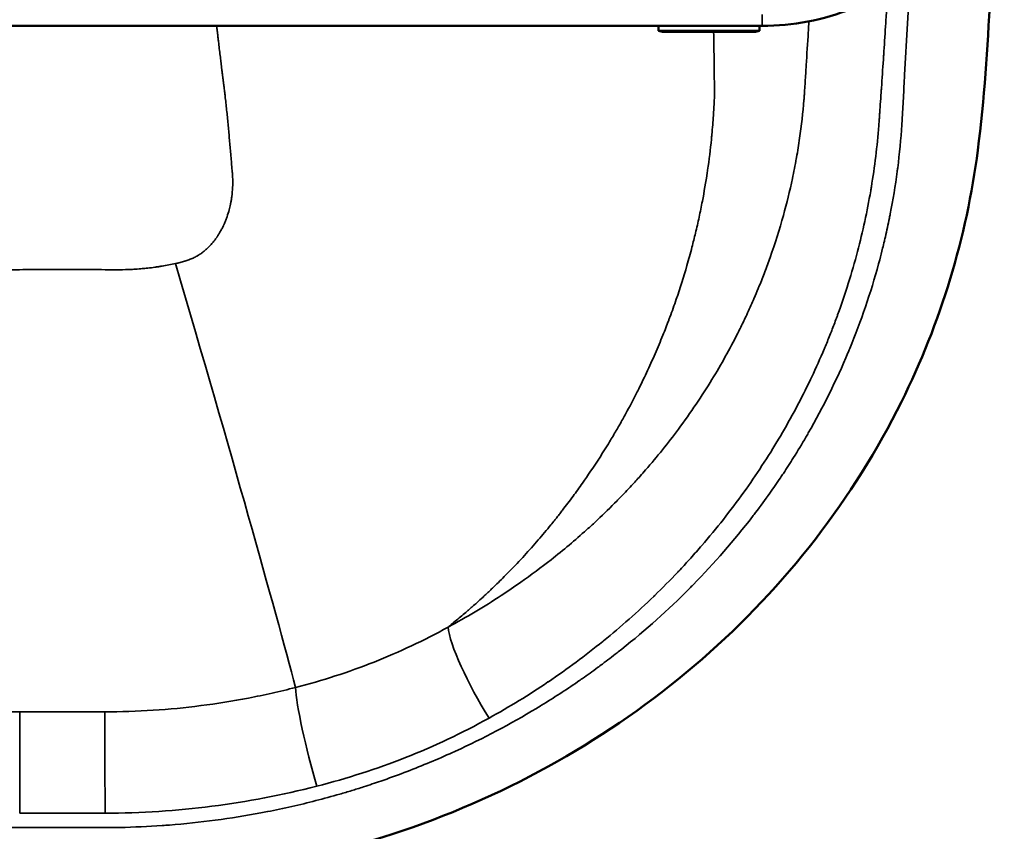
# Model space of a CAD drawing. Header units: millimetres. Extents: x -1904 to -581, y -1544 to 806.
# Tile 30 of 33: x -1664 to -1421, y 414 to 615. Entities that reach past the tile are written whole.
import ezdxf

# ---------------------------------------------------------------- set-up
doc = ezdxf.new("R2010")
doc.units = ezdxf.units.MM
doc.layers.add('Visible (ANSI)', color=7, linetype='Continuous', lineweight=50)
doc.layers.add('Visible Narrow (ANSI)', color=7, linetype='Continuous', lineweight=35)

msp = doc.modelspace()

# ---------------------------------------------------------------- linework, layer by layer
at = {"layer": 'Visible (ANSI)'}
for p, q in [((-1480.434, 613.8), (-1826.818, 613.8)), ((-1506.126, 612.55), (-1506.126, 613.8)), ((-1481.126, 612.55), (-1506.126, 612.55)), ((-1505.126, 612.3), (-1506.126, 612.55)), ((-1482.126, 612.3), (-1505.126, 612.3)), ((-1482.126, 612.3), (-1481.126, 612.55)), ((-1481.126, 612.55), (-1481.126, 613.8)), ((-1492.465, 526.961), (-1492.465, 526.961))]:
    msp.add_line(p, q, dxfattribs=at)
for points, knots in [([(-1420.527, 670.448), (-1420.739, 666.667), (-1421.31, 662.906), (-1423.149, 655.558), (-1424.417, 651.971), (-1427.606, 645.101), (-1429.527, 641.817), (-1433.953, 635.67), (-1436.458, 632.807), (-1441.961, 627.603), (-1444.96, 625.262), (-1451.345, 621.187), (-1454.731, 619.452), (-1461.768, 616.652), (-1465.42, 615.586), (-1472.859, 614.16), (-1476.646, 613.8), (-1480.434, 613.8)], [4.7682817, 4.7682817, 4.7682817, 4.7682817, 4.9576447, 4.9576447, 5.1470076, 5.1470076, 5.3363706, 5.3363706, 5.5257335, 5.5257335, 5.7150965, 5.7150965, 5.9044594, 5.9044594, 6.0938224, 6.0938224, 6.2831853, 6.2831853, 6.2831853, 6.2831853]), ([(-1422.339, 658.8), (-1423.758, 633.554), (-1423.846, 608.38), (-1429.83, 561.564), (-1436.295, 540.291), (-1451.901, 508.836), (-1459.069, 497.409), (-1475.572, 476.083), (-1485.002, 466.096), (-1505.635, 448.099), (-1516.936, 440.008), (-1540.886, 426.076), (-1553.65, 420.178), (-1580.028, 410.849), (-1593.766, 407.376), (-1621.58, 403.003), (-1635.774, 402.385), (-1665.06, 402.385), (-1680.34, 402.489), (-1712.089, 406.88), (-1728.643, 411.062), (-1757.464, 421.861), (-1770.119, 428.001), (-1793.837, 442.409), (-1805.008, 450.746), (-1825.325, 469.208), (-1834.569, 479.418), (-1850.702, 501.221), (-1857.671, 512.915), (-1869.01, 537.226), (-1873.439, 549.954), (-1879.57, 575.841), (-1880.997, 589.22), (-1882.467, 615.322), (-1883.2, 628.347), (-1884.259, 647.182), (-1884.586, 652.991), (-1884.912, 658.8)], [1.9111672, 1.9111672, 1.9111672, 1.9111672, 10.0002477, 10.0002477, 16.8324022, 16.8324022, 21.002062, 21.002062, 25.2057359, 25.2057359, 29.4169944, 29.4169944, 33.6385785, 33.6385785, 37.864928, 37.864928, 42.097169, 42.097169, 46.6508214, 46.6508214, 51.7229976, 51.7229976, 55.9497291, 55.9497291, 60.1769011, 60.1769011, 64.3965765, 64.3965765, 68.6079914, 68.6079914, 72.8094494, 72.8094494, 77.0033104, 77.0033104, 81.1809619, 81.1809619, 83.0440307, 83.0440307, 83.0440307, 83.0440307])]:
    msp.add_open_spline(points, degree=3, knots=knots, dxfattribs=at)
at = {"layer": 'Visible Narrow (ANSI)'}
for p, q in [((-1480.434, 616.607), (-1480.434, 613.8)), ((-1493.132, 525.867), (-1493.132, 525.867)), ((-1564.525, 461.674), (-1564.525, 461.673))]:
    msp.add_line(p, q, dxfattribs=at)
for centre, major_axis, ratio, start_param, end_param in [((-1632.816, 572.02), (39.604, -134.281), 0.0149669, 0.4273312, 1.4391488), ((-1548.037, 449.487), (-9.699, 17.491), 0.1784115, 0.3910785, 1.8820668), ((-1590.673, 432.637), (4.973, -19.372), 0.0925638, 3.570837, 5.0584653), ((-1664.194, 425.945), (-0.067, -20), 0.001248, 1.213006, 2.6986407), ((-1643.058, 425.945), (0.067, -20), 0.001248, 3.5845446, 5.0701793), ((-1653.626, 3196.755), (-2965.639, 0), 0.9366722, 1.5672328, 1.5743598)]:
    msp.add_ellipse(centre, major_axis=major_axis, ratio=ratio, start_param=start_param, end_param=end_param, dxfattribs=at)
for points, knots in [([(-1863.446, 626.278), (-1863.409, 625.63), (-1863.373, 624.982), (-1863.337, 624.334), (-1863.334, 624.294), (-1863.332, 624.253), (-1863.33, 624.212), (-1862.896, 616.508), (-1862.463, 608.804), (-1862.029, 601.099), (-1862.026, 601.038), (-1862.022, 600.977), (-1862.019, 600.916), (-1861.913, 599.041), (-1861.807, 597.166), (-1861.702, 595.291), (-1861.698, 595.224), (-1861.694, 595.158), (-1861.691, 595.092), (-1861.64, 594.19), (-1861.589, 593.288), (-1861.538, 592.386), (-1861.534, 592.318), (-1861.53, 592.249), (-1861.527, 592.18), (-1861.513, 591.937), (-1861.499, 591.695), (-1861.486, 591.452), (-1861.479, 591.331), (-1861.472, 591.209), (-1861.465, 591.088), (-1861.462, 591.027), (-1861.458, 590.967), (-1861.455, 590.906), (-1861.453, 590.876), (-1861.451, 590.845), (-1861.45, 590.815), (-1861.448, 590.785), (-1861.446, 590.754), (-1861.445, 590.724), (-1861.421, 590.31), (-1861.396, 589.896), (-1861.37, 589.483), (-1861.365, 589.411), (-1861.361, 589.34), (-1861.356, 589.268), (-1861.11, 585.474), (-1860.74, 581.703), (-1860.248, 577.956), (-1860.234, 577.853), (-1860.221, 577.751), (-1860.207, 577.648), (-1859.69, 573.763), (-1859.045, 569.914), (-1858.267, 566.073), (-1858.072, 565.11), (-1857.868, 564.147), (-1857.657, 563.188), (-1857.446, 562.23), (-1857.227, 561.273), (-1856.999, 560.319), (-1856.603, 558.655), (-1856.183, 556.997), (-1855.737, 555.343), (-1855.674, 555.105), (-1855.609, 554.868), (-1855.544, 554.631), (-1853.574, 547.434), (-1851.137, 540.327), (-1848.214, 533.314), (-1848.106, 533.054), (-1847.997, 532.794), (-1847.887, 532.534), (-1847.615, 531.89), (-1847.338, 531.246), (-1847.058, 530.605), (-1845.881, 527.906), (-1844.64, 525.245), (-1843.338, 522.62), (-1841.6, 519.119), (-1839.752, 515.683), (-1837.796, 512.31), (-1837.635, 512.032), (-1837.473, 511.754), (-1837.311, 511.477), (-1836.305, 509.763), (-1835.269, 508.063), (-1834.204, 506.377), (-1833.138, 504.69), (-1832.046, 503.024), (-1830.928, 501.376), (-1828.959, 498.474), (-1826.907, 495.628), (-1824.762, 492.824), (-1824.483, 492.459), (-1824.203, 492.096), (-1823.921, 491.734), (-1821.788, 488.989), (-1819.571, 486.293), (-1817.267, 483.648), (-1815.963, 482.151), (-1814.631, 480.669), (-1813.272, 479.204), (-1811.912, 477.74), (-1810.522, 476.289), (-1809.114, 474.865), (-1808.783, 474.53), (-1808.45, 474.197), (-1808.117, 473.864), (-1805.267, 471.025), (-1802.336, 468.283), (-1799.323, 465.636), (-1797.803, 464.3), (-1796.262, 462.988), (-1794.7, 461.7), (-1793.915, 461.053), (-1793.126, 460.412), (-1792.331, 459.777), (-1791.97, 459.489), (-1791.609, 459.203), (-1791.246, 458.917), (-1790.808, 458.572), (-1790.368, 458.229), (-1789.926, 457.888), (-1784.048, 453.341), (-1777.898, 449.117), (-1771.47, 445.218), (-1770.908, 444.878), (-1770.345, 444.54), (-1769.779, 444.204), (-1766.863, 442.475), (-1763.892, 440.812), (-1760.862, 439.217), (-1759.054, 438.264), (-1757.226, 437.337), (-1755.39, 436.44), (-1753.554, 435.544), (-1751.707, 434.676), (-1749.85, 433.837), (-1749.252, 433.567), (-1748.652, 433.299), (-1748.052, 433.035), (-1744.275, 431.372), (-1740.466, 429.83), (-1736.594, 428.397), (-1734.651, 427.677), (-1732.69, 426.985), (-1730.725, 426.324), (-1729.506, 425.914), (-1728.285, 425.515), (-1727.059, 425.128), (-1726.315, 424.893), (-1725.568, 424.662), (-1724.821, 424.435), (-1717.772, 422.296), (-1710.587, 420.522), (-1703.263, 419.124), (-1702.483, 418.975), (-1701.701, 418.831), (-1700.918, 418.69), (-1699.668, 418.466), (-1698.413, 418.253), (-1697.155, 418.051), (-1695.108, 417.723), (-1693.055, 417.424), (-1691.001, 417.156), (-1686.893, 416.621), (-1682.775, 416.207), (-1678.645, 415.913), (-1677.954, 415.864), (-1677.262, 415.819), (-1676.57, 415.776), (-1673.129, 415.566), (-1669.681, 415.439), (-1666.225, 415.397), (-1665.559, 415.388), (-1664.894, 415.383), (-1664.228, 415.381), (-1664.099, 415.381), (-1663.97, 415.381), (-1663.841, 415.381), (-1663.776, 415.381), (-1663.711, 415.381), (-1663.647, 415.381), (-1663.614, 415.381), (-1663.582, 415.381), (-1663.55, 415.381), (-1663.518, 415.381), (-1663.485, 415.381), (-1663.453, 415.381), (-1663.195, 415.381), (-1662.936, 415.381), (-1662.678, 415.381), (-1662.161, 415.381), (-1661.644, 415.381), (-1661.127, 415.381), (-1655.959, 415.381), (-1650.791, 415.381), (-1645.622, 415.381), (-1645.105, 415.381), (-1644.589, 415.381), (-1644.072, 415.381), (-1643.943, 415.381), (-1643.813, 415.381), (-1643.684, 415.381), (-1643.652, 415.381), (-1643.619, 415.381), (-1643.587, 415.381), (-1643.555, 415.381), (-1643.523, 415.381), (-1643.49, 415.381), (-1643.426, 415.381), (-1643.361, 415.381), (-1643.297, 415.381), (-1643.038, 415.381), (-1642.78, 415.382), (-1642.522, 415.383), (-1642.113, 415.386), (-1641.704, 415.389), (-1641.295, 415.393), (-1640.672, 415.4), (-1640.049, 415.41), (-1639.427, 415.422), (-1635.909, 415.492), (-1632.406, 415.649), (-1628.919, 415.891), (-1628.32, 415.933), (-1627.721, 415.977), (-1627.123, 416.024), (-1619.527, 416.617), (-1612.004, 417.616), (-1604.554, 419.017), (-1603.991, 419.123), (-1603.429, 419.231), (-1602.867, 419.341), (-1598.861, 420.128), (-1594.877, 421.032), (-1590.914, 422.055), (-1588.931, 422.566), (-1586.954, 423.107), (-1584.982, 423.678), (-1583.996, 423.964), (-1583.011, 424.257), (-1582.027, 424.558), (-1581.585, 424.693), (-1581.143, 424.83), (-1580.702, 424.968), (-1580.162, 425.137), (-1579.622, 425.308), (-1579.082, 425.482), (-1577.659, 425.941), (-1576.239, 426.415), (-1574.83, 426.903), (-1572.886, 427.575), (-1570.958, 428.275), (-1569.046, 429.001), (-1565.222, 430.453), (-1561.46, 432.012), (-1557.761, 433.675), (-1557.284, 433.889), (-1556.808, 434.105), (-1556.334, 434.323), (-1549.441, 437.485), (-1542.764, 441.011), (-1536.303, 444.903), (-1535.875, 445.161), (-1535.448, 445.42), (-1535.022, 445.682), (-1532.01, 447.526), (-1529.047, 449.452), (-1526.131, 451.459), (-1525.722, 451.741), (-1525.314, 452.024), (-1524.907, 452.309), (-1523.658, 453.182), (-1522.418, 454.072), (-1521.187, 454.976), (-1520.788, 455.269), (-1520.389, 455.564), (-1519.992, 455.861), (-1518.766, 456.776), (-1517.551, 457.706), (-1516.351, 458.646), (-1515.97, 458.944), (-1515.591, 459.243), (-1515.214, 459.543), (-1509.285, 464.26), (-1503.702, 469.264), (-1498.453, 474.547), (-1498.14, 474.861), (-1497.829, 475.177), (-1497.518, 475.494), (-1492.289, 480.832), (-1487.397, 486.451), (-1482.848, 492.357), (-1482.587, 492.696), (-1482.327, 493.036), (-1482.068, 493.377), (-1480.874, 494.949), (-1479.706, 496.54), (-1478.56, 498.153), (-1477.663, 499.417), (-1476.78, 500.695), (-1475.913, 501.984), (-1475.675, 502.337), (-1475.439, 502.69), (-1475.204, 503.045), (-1474.345, 504.342), (-1473.502, 505.649), (-1472.679, 506.962), (-1471.632, 508.634), (-1470.615, 510.317), (-1469.628, 512.012), (-1469.426, 512.358), (-1469.226, 512.705), (-1469.027, 513.052), (-1465.327, 519.502), (-1462.058, 526.117), (-1459.212, 532.895), (-1459.069, 533.236), (-1458.927, 533.577), (-1458.786, 533.919), (-1455.974, 540.737), (-1453.588, 547.719), (-1451.642, 554.869), (-1451.547, 555.219), (-1451.453, 555.569), (-1451.36, 555.919), (-1451.11, 556.859), (-1450.868, 557.802), (-1450.634, 558.748), (-1450.486, 559.343), (-1450.342, 559.938), (-1450.201, 560.536), (-1450.118, 560.884), (-1450.037, 561.233), (-1449.956, 561.582), (-1449.599, 563.134), (-1449.263, 564.689), (-1448.949, 566.247), (-1448.881, 566.586), (-1448.814, 566.925), (-1448.748, 567.264), (-1448.068, 570.743), (-1447.496, 574.234), (-1447.032, 577.739), (-1446.991, 578.052), (-1446.95, 578.365), (-1446.91, 578.679), (-1446.461, 582.213), (-1446.122, 585.761), (-1445.892, 589.322), (-1445.874, 589.602), (-1445.856, 589.882), (-1445.84, 590.161), (-1445.832, 590.281), (-1445.825, 590.401), (-1445.818, 590.521), (-1445.815, 590.581), (-1445.811, 590.641), (-1445.808, 590.701), (-1445.807, 590.716), (-1445.806, 590.731), (-1445.806, 590.746), (-1445.805, 590.761), (-1445.804, 590.776), (-1445.803, 590.791), (-1445.801, 590.821), (-1445.8, 590.851), (-1445.798, 590.881), (-1445.784, 591.121), (-1445.771, 591.361), (-1445.757, 591.601), (-1445.746, 591.811), (-1445.734, 592.021), (-1445.722, 592.231), (-1445.707, 592.501), (-1445.691, 592.771), (-1445.676, 593.041), (-1445.622, 594.002), (-1445.568, 594.962), (-1445.514, 595.922), (-1445.406, 597.842), (-1445.298, 599.762), (-1445.19, 601.682), (-1444.766, 609.202), (-1444.343, 616.722), (-1443.92, 624.242), (-1443.911, 624.402), (-1443.902, 624.562), (-1443.893, 624.723), (-1443.864, 625.241), (-1443.835, 625.76), (-1443.805, 626.278)], [-0.66809121, -0.66809121, -0.66809121, -0.66809121, -0.66600905, -0.66600905, -0.66600905, -0.66587813, -0.66587813, -0.66587813, -0.64111965, -0.64111965, -0.64111965, -0.64092329, -0.64092329, -0.64092329, -0.6348973, -0.6348973, -0.6348973, -0.63468458, -0.63468458, -0.63468458, -0.63178612, -0.63178612, -0.63178612, -0.63156522, -0.63156522, -0.63156522, -0.63078543, -0.63078543, -0.63078543, -0.63039552, -0.63039552, -0.63039552, -0.63020055, -0.63020055, -0.63020055, -0.63010306, -0.63010306, -0.63010306, -0.63000556, -0.63000556, -0.63000556, -0.62867495, -0.62867495, -0.62867495, -0.62844494, -0.62844494, -0.62844494, -0.61623025, -0.61623025, -0.61623025, -0.61589557, -0.61589557, -0.61589557, -0.60322387, -0.60322387, -0.60322387, -0.60004807, -0.60004807, -0.60004807, -0.59687487, -0.59687487, -0.59687487, -0.59134085, -0.59134085, -0.59134085, -0.59054759, -0.59054759, -0.59054759, -0.56645145, -0.56645145, -0.56645145, -0.5655584, -0.5655584, -0.5655584, -0.56334028, -0.56334028, -0.56334028, -0.55400675, -0.55400675, -0.55400675, -0.54156205, -0.54156205, -0.54156205, -0.54053646, -0.54053646, -0.54053646, -0.5341962, -0.5341962, -0.5341962, -0.52784963, -0.52784963, -0.52784963, -0.51667265, -0.51667265, -0.51667265, -0.5152206, -0.5152206, -0.5152206, -0.50422795, -0.50422795, -0.50422795, -0.4980056, -0.4980056, -0.4980056, -0.49178325, -0.49178325, -0.49178325, -0.49032007, -0.49032007, -0.49032007, -0.47781267, -0.47781267, -0.47781267, -0.47150139, -0.47150139, -0.47150139, -0.46833188, -0.46833188, -0.46833188, -0.46689386, -0.46689386, -0.46689386, -0.46515572, -0.46515572, -0.46515572, -0.44200446, -0.44200446, -0.44200446, -0.43998177, -0.43998177, -0.43998177, -0.42955976, -0.42955976, -0.42955976, -0.42333741, -0.42333741, -0.42333741, -0.41711506, -0.41711506, -0.41711506, -0.41510884, -0.41510884, -0.41510884, -0.40248795, -0.40248795, -0.40248795, -0.39615431, -0.39615431, -0.39615431, -0.39222566, -0.39222566, -0.39222566, -0.38983886, -0.38983886, -0.38983886, -0.36733626, -0.36733626, -0.36733626, -0.36494025, -0.36494025, -0.36494025, -0.36111391, -0.36111391, -0.36111391, -0.35489156, -0.35489156, -0.35489156, -0.34244686, -0.34244686, -0.34244686, -0.34036274, -0.34036274, -0.34036274, -0.33000216, -0.33000216, -0.33000216, -0.32800757, -0.32800757, -0.32800757, -0.3276207, -0.3276207, -0.3276207, -0.32742724, -0.32742724, -0.32742724, -0.32733052, -0.32733052, -0.32733052, -0.32723379, -0.32723379, -0.32723379, -0.32645991, -0.32645991, -0.32645991, -0.32491215, -0.32491215, -0.32491215, -0.30943451, -0.30943451, -0.30943451, -0.30788674, -0.30788674, -0.30788674, -0.3074998, -0.3074998, -0.3074998, -0.30740306, -0.30740306, -0.30740306, -0.30730632, -0.30730632, -0.30730632, -0.30711285, -0.30711285, -0.30711285, -0.30633893, -0.30633893, -0.30633893, -0.30511276, -0.30511276, -0.30511276, -0.30324281, -0.30324281, -0.30324281, -0.29266806, -0.29266806, -0.29266806, -0.29085139, -0.29085139, -0.29085139, -0.26777866, -0.26777866, -0.26777866, -0.26603583, -0.26603583, -0.26603583, -0.25361071, -0.25361071, -0.25361071, -0.2473947, -0.2473947, -0.2473947, -0.24428615, -0.24428615, -0.24428615, -0.24288926, -0.24288926, -0.24288926, -0.24117969, -0.24117969, -0.24117969, -0.23666691, -0.23666691, -0.23666691, -0.23044456, -0.23044456, -0.23044456, -0.21799987, -0.21799987, -0.21799987, -0.21639626, -0.21639626, -0.21639626, -0.19311047, -0.19311047, -0.19311047, -0.19156762, -0.19156762, -0.19156762, -0.18066577, -0.18066577, -0.18066577, -0.1791352, -0.1791352, -0.1791352, -0.17444342, -0.17444342, -0.17444342, -0.17292109, -0.17292109, -0.17292109, -0.16822107, -0.16822107, -0.16822107, -0.16673078, -0.16673078, -0.16673078, -0.14333167, -0.14333167, -0.14333167, -0.14193737, -0.14193737, -0.14193737, -0.11844227, -0.11844227, -0.11844227, -0.11709272, -0.11709272, -0.11709272, -0.11087063, -0.11087063, -0.11087063, -0.10599757, -0.10599757, -0.10599757, -0.10466315, -0.10466315, -0.10466315, -0.09977522, -0.09977522, -0.09977522, -0.09355287, -0.09355287, -0.09355287, -0.09228128, -0.09228128, -0.09228128, -0.06866347, -0.06866347, -0.06866347, -0.06747544, -0.06747544, -0.06747544, -0.04377407, -0.04377407, -0.04377407, -0.04261545, -0.04261545, -0.04261545, -0.03950748, -0.03950748, -0.03950748, -0.03755172, -0.03755172, -0.03755172, -0.03640971, -0.03640971, -0.03640971, -0.03132937, -0.03132937, -0.03132937, -0.03022416, -0.03022416, -0.03022416, -0.01888467, -0.01888467, -0.01888467, -0.01787102, -0.01787102, -0.01787102, -0.00643997, -0.00643997, -0.00643997, -0.00554164, -0.00554164, -0.00554164, -0.00515672, -0.00515672, -0.00515672, -0.00496427, -0.00496427, -0.00496427, -0.00491616, -0.00491616, -0.00491616, -0.00486805, -0.00486805, -0.00486805, -0.00477182, -0.00477182, -0.00477182, -0.00400205, -0.00400205, -0.00400205, -0.0033288, -0.0033288, -0.0033288, -0.00246252, -0.00246252, -0.00246252, 0.00061657, 0.00061657, 0.00061657, 0.00677473, 0.00677473, 0.00677473, 0.03089413, 0.03089413, 0.03089413, 0.03140744, 0.03140744, 0.03140744, 0.03307043, 0.03307043, 0.03307043, 0.03307043]), ([(-1449.369, 622.468), (-1449.383, 622.238), (-1449.397, 622.009), (-1449.412, 621.779), (-1449.427, 621.527), (-1449.443, 621.275), (-1449.459, 621.023), (-1449.501, 620.338), (-1449.544, 619.653), (-1449.587, 618.969), (-1449.608, 618.626), (-1449.629, 618.284), (-1449.65, 617.942), (-1449.672, 617.599), (-1449.693, 617.257), (-1449.714, 616.914), (-1449.757, 616.23), (-1449.8, 615.545), (-1449.843, 614.86), (-1449.869, 614.443), (-1449.896, 614.025), (-1449.923, 613.608), (-1450.071, 611.287), (-1450.222, 608.966), (-1450.376, 606.645), (-1450.403, 606.243), (-1450.43, 605.84), (-1450.457, 605.438), (-1450.613, 603.102), (-1450.771, 600.767), (-1450.931, 598.431), (-1450.958, 598.044), (-1450.984, 597.657), (-1451.011, 597.269), (-1451.078, 596.288), (-1451.146, 595.306), (-1451.214, 594.325), (-1451.24, 593.945), (-1451.266, 593.565), (-1451.293, 593.185), (-1451.314, 592.881), (-1451.335, 592.576), (-1451.356, 592.272), (-1451.38, 591.929), (-1451.403, 591.587), (-1451.427, 591.245), (-1451.429, 591.211), (-1451.432, 591.177), (-1451.434, 591.143), (-1451.444, 591.006), (-1451.453, 590.869), (-1451.463, 590.732), (-1451.469, 590.646), (-1451.475, 590.561), (-1451.48, 590.475), (-1451.486, 590.39), (-1451.492, 590.304), (-1451.499, 590.219), (-1451.525, 589.846), (-1451.553, 589.474), (-1451.582, 589.102), (-1451.978, 584.007), (-1452.595, 578.956), (-1453.428, 573.946), (-1453.484, 573.61), (-1453.541, 573.275), (-1453.599, 572.94), (-1454.466, 567.904), (-1455.551, 562.911), (-1456.855, 557.961), (-1458.245, 552.68), (-1459.884, 547.447), (-1461.775, 542.263), (-1461.87, 542.002), (-1461.966, 541.74), (-1462.063, 541.479), (-1462.446, 540.445), (-1462.838, 539.414), (-1463.241, 538.384), (-1463.339, 538.132), (-1463.439, 537.88), (-1463.539, 537.628), (-1463.949, 536.591), (-1464.371, 535.556), (-1464.802, 534.524), (-1464.903, 534.281), (-1465.005, 534.039), (-1465.108, 533.797), (-1466.088, 531.481), (-1467.114, 529.19), (-1468.186, 526.925), (-1468.291, 526.704), (-1468.396, 526.483), (-1468.501, 526.262), (-1470.783, 521.49), (-1473.268, 516.829), (-1475.95, 512.279), (-1476.056, 512.099), (-1476.163, 511.919), (-1476.27, 511.739), (-1478.986, 507.167), (-1481.903, 502.707), (-1485.022, 498.359), (-1488.264, 493.84), (-1491.726, 489.442), (-1495.412, 485.17), (-1495.505, 485.062), (-1495.599, 484.955), (-1495.692, 484.847), (-1496.611, 483.787), (-1497.544, 482.734), (-1498.489, 481.691), (-1499.351, 480.741), (-1500.221, 479.8), (-1501.1, 478.869), (-1501.186, 478.778), (-1501.272, 478.687), (-1501.358, 478.597), (-1503.217, 476.634), (-1505.115, 474.715), (-1507.052, 472.838), (-1507.128, 472.764), (-1507.205, 472.689), (-1507.282, 472.615), (-1511.263, 468.769), (-1515.406, 465.101), (-1519.709, 461.61), (-1519.764, 461.565), (-1519.82, 461.52), (-1519.875, 461.475), (-1524.21, 457.966), (-1528.705, 454.635), (-1533.365, 451.485), (-1533.395, 451.465), (-1533.425, 451.445), (-1533.454, 451.424), (-1538.146, 448.257), (-1543.005, 445.274), (-1548.037, 442.483)], [-0.02866541, -0.02866541, -0.02866541, -0.02866541, -0.02793538, -0.02793538, -0.02793538, -0.02713477, -0.02713477, -0.02713477, -0.02495984, -0.02495984, -0.02495984, -0.02387238, -0.02387238, -0.02387238, -0.02278491, -0.02278491, -0.02278491, -0.02060997, -0.02060997, -0.02060997, -0.01928331, -0.01928331, -0.01928331, -0.0119102, -0.0119102, -0.0119102, -0.01063125, -0.01063125, -0.01063125, -0.00321037, -0.00321037, -0.00321037, -0.00197918, -0.00197918, -0.00197918, 0.00113951, 0.00113951, 0.00113951, 0.00234686, 0.00234686, 0.00234686, 0.00331442, 0.00331442, 0.00331442, 0.00440187, 0.00440187, 0.00440187, 0.00450987, 0.00450987, 0.00450987, 0.0049456, 0.0049456, 0.0049456, 0.00521747, 0.00521747, 0.00521747, 0.00548933, 0.00548933, 0.00548933, 0.00667289, 0.00667289, 0.00667289, 0.02289085, 0.02289085, 0.02289085, 0.02397702, 0.02397702, 0.02397702, 0.04029658, 0.04029658, 0.04029658, 0.05770653, 0.05770653, 0.05770653, 0.05858529, 0.05858529, 0.05858529, 0.06205965, 0.06205965, 0.06205965, 0.06291133, 0.06291133, 0.06291133, 0.06641314, 0.06641314, 0.06641314, 0.06723736, 0.06723736, 0.06723736, 0.07512011, 0.07512011, 0.07512011, 0.07588943, 0.07588943, 0.07588943, 0.09253415, 0.09253415, 0.09253415, 0.09319356, 0.09319356, 0.09319356, 0.10994762, 0.10994762, 0.10994762, 0.12736219, 0.12736219, 0.12736219, 0.12780183, 0.12780183, 0.12780183, 0.13212786, 0.13212786, 0.13212786, 0.13606921, 0.13606921, 0.13606921, 0.1364539, 0.1364539, 0.1364539, 0.14477626, 0.14477626, 0.14477626, 0.14510597, 0.14510597, 0.14510597, 0.1621903, 0.1621903, 0.1621903, 0.1624101, 0.1624101, 0.1624101, 0.17960433, 0.17960433, 0.17960433, 0.17971423, 0.17971423, 0.17971423, 0.19701837, 0.19701837, 0.19701837, 0.19701837]), ([(-1470.048, 596.099), (-1470.044, 596.166), (-1470.04, 596.237), (-1470.035, 596.304), (-1470.025, 596.479), (-1470.014, 596.647), (-1470.003, 596.82), (-1470.003, 596.827), (-1470.002, 596.834), (-1470.002, 596.841), (-1469.981, 597.178), (-1469.96, 597.515), (-1469.939, 597.852), (-1469.896, 598.539), (-1469.853, 599.226), (-1469.81, 599.914), (-1469.725, 601.287), (-1469.639, 602.661), (-1469.553, 604.034), (-1469.382, 606.776), (-1469.212, 609.516), (-1469.042, 612.255), (-1469.019, 612.626), (-1468.997, 612.996), (-1468.974, 613.367), (-1468.942, 613.886), (-1468.91, 614.405), (-1468.878, 614.923)], [-0.00000006, -0.00000006, -0.00000006, -0.00000006, 0.000213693, 0.000213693, 0.000213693, 0.000766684, 0.000766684, 0.000766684, 0.000789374, 0.000789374, 0.000789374, 0.001863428, 0.001863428, 0.001863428, 0.004056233, 0.004056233, 0.004056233, 0.008439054, 0.008439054, 0.008439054, 0.017191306, 0.017191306, 0.017191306, 0.018375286, 0.018375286, 0.018375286, 0.020034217, 0.020034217, 0.020034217, 0.020034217]), ([(-1625.625, 554.981), (-1625.247, 555.064), (-1624.871, 555.154), (-1624.497, 555.25), (-1624.312, 555.298), (-1624.127, 555.347), (-1623.943, 555.399), (-1623.927, 555.403), (-1623.912, 555.408), (-1623.896, 555.412), (-1623.728, 555.459), (-1623.561, 555.508), (-1623.395, 555.559), (-1623.305, 555.587), (-1623.214, 555.615), (-1623.124, 555.644), (-1623.08, 555.658), (-1623.035, 555.673), (-1622.99, 555.687), (-1622.945, 555.702), (-1622.901, 555.717), (-1622.856, 555.732), (-1622.678, 555.792), (-1622.502, 555.854), (-1622.326, 555.919), (-1622.287, 555.934), (-1622.248, 555.948), (-1622.21, 555.963), (-1621.902, 556.08), (-1621.598, 556.205), (-1621.298, 556.342), (-1621.131, 556.417), (-1620.965, 556.496), (-1620.801, 556.579), (-1620.729, 556.616), (-1620.658, 556.652), (-1620.587, 556.69), (-1620.577, 556.695), (-1620.567, 556.7), (-1620.557, 556.706), (-1620.517, 556.727), (-1620.477, 556.749), (-1620.437, 556.771), (-1620.417, 556.782), (-1620.397, 556.793), (-1620.377, 556.804), (-1620.357, 556.815), (-1620.337, 556.826), (-1620.317, 556.837), (-1620.238, 556.882), (-1620.159, 556.928), (-1620.081, 556.974), (-1620.003, 557.021), (-1619.926, 557.068), (-1619.85, 557.116), (-1619.836, 557.124), (-1619.823, 557.133), (-1619.809, 557.141), (-1619.672, 557.228), (-1619.537, 557.317), (-1619.404, 557.408), (-1619.292, 557.485), (-1619.181, 557.564), (-1619.071, 557.644), (-1619.04, 557.667), (-1619.009, 557.689), (-1618.979, 557.712), (-1618.841, 557.815), (-1618.705, 557.92), (-1618.572, 558.028), (-1618.44, 558.134), (-1618.31, 558.242), (-1618.182, 558.353), (-1618.119, 558.408), (-1618.056, 558.463), (-1617.994, 558.52), (-1617.963, 558.547), (-1617.932, 558.576), (-1617.901, 558.604), (-1617.871, 558.632), (-1617.84, 558.66), (-1617.81, 558.688), (-1617.689, 558.801), (-1617.57, 558.916), (-1617.452, 559.033), (-1617.336, 559.149), (-1617.222, 559.266), (-1617.109, 559.386), (-1616.897, 559.61), (-1616.692, 559.841), (-1616.491, 560.078), (-1616.481, 560.09), (-1616.471, 560.102), (-1616.461, 560.114), (-1616.254, 560.36), (-1616.053, 560.612), (-1615.859, 560.87), (-1615.763, 560.998), (-1615.669, 561.127), (-1615.576, 561.257), (-1615.53, 561.322), (-1615.485, 561.387), (-1615.439, 561.452), (-1615.428, 561.469), (-1615.416, 561.486), (-1615.404, 561.503), (-1615.371, 561.551), (-1615.338, 561.599), (-1615.306, 561.648), (-1615.131, 561.908), (-1614.962, 562.172), (-1614.8, 562.44), (-1614.686, 562.63), (-1614.574, 562.821), (-1614.466, 563.014), (-1614.423, 563.091), (-1614.381, 563.168), (-1614.339, 563.245), (-1614.192, 563.514), (-1614.051, 563.786), (-1613.916, 564.061), (-1613.829, 564.239), (-1613.744, 564.418), (-1613.662, 564.599), (-1613.618, 564.695), (-1613.575, 564.792), (-1613.532, 564.889), (-1613.41, 565.166), (-1613.294, 565.446), (-1613.183, 565.727), (-1613.128, 565.868), (-1613.075, 566.008), (-1613.023, 566.149), (-1613.011, 566.182), (-1612.998, 566.216), (-1612.986, 566.249), (-1612.947, 566.356), (-1612.909, 566.464), (-1612.871, 566.571), (-1612.676, 567.133), (-1612.504, 567.698), (-1612.352, 568.268), (-1612.23, 568.723), (-1612.122, 569.181), (-1612.026, 569.641), (-1612.003, 569.752), (-1611.981, 569.864), (-1611.959, 569.975), (-1611.904, 570.26), (-1611.853, 570.546), (-1611.807, 570.833), (-1611.785, 570.976), (-1611.763, 571.119), (-1611.742, 571.262), (-1611.722, 571.405), (-1611.703, 571.549), (-1611.685, 571.692), (-1611.625, 572.168), (-1611.578, 572.645), (-1611.543, 573.126), (-1611.536, 573.223), (-1611.53, 573.321), (-1611.524, 573.419), (-1611.489, 573.996), (-1611.472, 574.575), (-1611.473, 575.155), (-1611.473, 575.661), (-1611.488, 576.169), (-1611.515, 576.675), (-1611.519, 576.749), (-1611.524, 576.823), (-1611.528, 576.897), (-1611.537, 577.042), (-1611.548, 577.187), (-1611.559, 577.332), (-1611.564, 577.405), (-1611.57, 577.477), (-1611.577, 577.55), (-1611.577, 577.559), (-1611.578, 577.568), (-1611.579, 577.577), (-1611.579, 577.581), (-1611.58, 577.586), (-1611.58, 577.59), (-1611.58, 577.595), (-1611.581, 577.6), (-1611.581, 577.604), (-1611.583, 577.622), (-1611.584, 577.64), (-1611.586, 577.658), (-1611.589, 577.695), (-1611.592, 577.731), (-1611.595, 577.767), (-1611.615, 577.992), (-1611.634, 578.218), (-1611.654, 578.443), (-1611.66, 578.508), (-1611.665, 578.572), (-1611.671, 578.637), (-1611.716, 579.161), (-1611.762, 579.686), (-1611.807, 580.211), (-1611.862, 580.845), (-1611.917, 581.48), (-1611.972, 582.115), (-1612.073, 583.274), (-1612.174, 584.433), (-1612.277, 585.593), (-1612.381, 586.752), (-1612.486, 587.911), (-1612.594, 589.07), (-1612.649, 589.65), (-1612.704, 590.231), (-1612.761, 590.811), (-1612.817, 591.389), (-1612.874, 591.967), (-1612.933, 592.546), (-1612.992, 593.125), (-1613.052, 593.704), (-1613.113, 594.283), (-1613.175, 594.862), (-1613.239, 595.44), (-1613.304, 596.019), (-1613.337, 596.308), (-1613.371, 596.598), (-1613.404, 596.887), (-1613.421, 597.032), (-1613.439, 597.176), (-1613.456, 597.321), (-1613.473, 597.465), (-1613.49, 597.61), (-1613.508, 597.755), (-1613.512, 597.791), (-1613.517, 597.827), (-1613.521, 597.863), (-1613.552, 598.116), (-1613.583, 598.369), (-1613.615, 598.622), (-1613.624, 598.694), (-1613.633, 598.767), (-1613.642, 598.839), (-1613.651, 598.911), (-1613.66, 598.983), (-1613.669, 599.056), (-1613.688, 599.2), (-1613.706, 599.345), (-1613.724, 599.489), (-1613.761, 599.778), (-1613.798, 600.067), (-1613.834, 600.357), (-1613.871, 600.646), (-1613.907, 600.935), (-1613.943, 601.224), (-1613.95, 601.277), (-1613.957, 601.33), (-1613.963, 601.383), (-1613.975, 601.474), (-1613.986, 601.566), (-1613.997, 601.658), (-1614.015, 601.802), (-1614.033, 601.947), (-1614.051, 602.091), (-1614.087, 602.38), (-1614.123, 602.67), (-1614.159, 602.959), (-1614.23, 603.537), (-1614.301, 604.115), (-1614.372, 604.694), (-1614.381, 604.763), (-1614.389, 604.833), (-1614.398, 604.903), (-1614.46, 605.412), (-1614.521, 605.92), (-1614.583, 606.429), (-1614.653, 607.007), (-1614.722, 607.586), (-1614.791, 608.164), (-1614.86, 608.743), (-1614.928, 609.321), (-1614.996, 609.9), (-1615.03, 610.189), (-1615.064, 610.478), (-1615.098, 610.768), (-1615.115, 610.912), (-1615.132, 611.057), (-1615.149, 611.201), (-1615.166, 611.346), (-1615.183, 611.491), (-1615.199, 611.635), (-1615.233, 611.925), (-1615.267, 612.214), (-1615.3, 612.503), (-1615.334, 612.793), (-1615.367, 613.082), (-1615.4, 613.371), (-1615.417, 613.514), (-1615.433, 613.657), (-1615.449, 613.8)], [0.193184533, 0.193184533, 0.193184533, 0.193184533, 0.194340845, 0.194340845, 0.194340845, 0.194914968, 0.194914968, 0.194914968, 0.194963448, 0.194963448, 0.194963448, 0.195486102, 0.195486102, 0.195486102, 0.195770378, 0.195770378, 0.195770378, 0.19591217, 0.19591217, 0.19591217, 0.196053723, 0.196053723, 0.196053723, 0.196617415, 0.196617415, 0.196617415, 0.196742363, 0.196742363, 0.196742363, 0.197731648, 0.197731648, 0.197731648, 0.198281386, 0.198281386, 0.198281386, 0.198521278, 0.198521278, 0.198521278, 0.19855422, 0.19855422, 0.19855422, 0.198690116, 0.198690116, 0.198690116, 0.198757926, 0.198757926, 0.198757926, 0.198825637, 0.198825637, 0.198825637, 0.199095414, 0.199095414, 0.199095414, 0.199363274, 0.199363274, 0.199363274, 0.199410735, 0.199410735, 0.199410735, 0.199892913, 0.199892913, 0.199892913, 0.200300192, 0.200300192, 0.200300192, 0.200415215, 0.200415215, 0.200415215, 0.200930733, 0.200930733, 0.200930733, 0.201439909, 0.201439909, 0.201439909, 0.201692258, 0.201692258, 0.201692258, 0.201817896, 0.201817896, 0.201817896, 0.201943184, 0.201943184, 0.201943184, 0.202440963, 0.202440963, 0.202440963, 0.202933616, 0.202933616, 0.202933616, 0.203858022, 0.203858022, 0.203858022, 0.2039049, 0.2039049, 0.2039049, 0.204863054, 0.204863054, 0.204863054, 0.205338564, 0.205338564, 0.205338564, 0.205575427, 0.205575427, 0.205575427, 0.205636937, 0.205636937, 0.205636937, 0.205811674, 0.205811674, 0.205811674, 0.206750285, 0.206750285, 0.206750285, 0.207415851, 0.207415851, 0.207415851, 0.207679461, 0.207679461, 0.207679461, 0.208600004, 0.208600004, 0.208600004, 0.209194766, 0.209194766, 0.209194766, 0.209512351, 0.209512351, 0.209512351, 0.210417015, 0.210417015, 0.210417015, 0.210867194, 0.210867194, 0.210867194, 0.210973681, 0.210973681, 0.210973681, 0.211316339, 0.211316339, 0.211316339, 0.213103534, 0.213103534, 0.213103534, 0.21453151, 0.21453151, 0.21453151, 0.214876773, 0.214876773, 0.214876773, 0.215758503, 0.215758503, 0.215758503, 0.216198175, 0.216198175, 0.216198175, 0.216637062, 0.216637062, 0.216637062, 0.21808934, 0.21808934, 0.21808934, 0.218384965, 0.218384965, 0.218384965, 0.220125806, 0.220125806, 0.220125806, 0.221647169, 0.221647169, 0.221647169, 0.221870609, 0.221870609, 0.221870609, 0.222308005, 0.222308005, 0.222308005, 0.22252676, 0.22252676, 0.22252676, 0.222554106, 0.222554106, 0.222554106, 0.222567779, 0.222567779, 0.222567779, 0.222581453, 0.222581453, 0.222581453, 0.222636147, 0.222636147, 0.222636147, 0.22274554, 0.22274554, 0.22274554, 0.223426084, 0.223426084, 0.223426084, 0.223620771, 0.223620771, 0.223620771, 0.225204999, 0.225204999, 0.225204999, 0.227121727, 0.227121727, 0.227121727, 0.230622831, 0.230622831, 0.230622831, 0.234124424, 0.234124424, 0.234124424, 0.235878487, 0.235878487, 0.235878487, 0.237627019, 0.237627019, 0.237627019, 0.239378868, 0.239378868, 0.239378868, 0.24113121, 0.24113121, 0.24113121, 0.242007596, 0.242007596, 0.242007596, 0.242445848, 0.242445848, 0.242445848, 0.242884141, 0.242884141, 0.242884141, 0.242994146, 0.242994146, 0.242994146, 0.243760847, 0.243760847, 0.243760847, 0.243980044, 0.243980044, 0.243980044, 0.244199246, 0.244199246, 0.244199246, 0.244637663, 0.244637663, 0.244637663, 0.245514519, 0.245514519, 0.245514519, 0.246391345, 0.246391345, 0.246391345, 0.246551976, 0.246551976, 0.246551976, 0.24682973, 0.24682973, 0.24682973, 0.247268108, 0.247268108, 0.247268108, 0.248144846, 0.248144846, 0.248144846, 0.249898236, 0.249898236, 0.249898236, 0.250109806, 0.250109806, 0.250109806, 0.251651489, 0.251651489, 0.251651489, 0.253404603, 0.253404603, 0.253404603, 0.255157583, 0.255157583, 0.255157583, 0.256034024, 0.256034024, 0.256034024, 0.256472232, 0.256472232, 0.256472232, 0.256910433, 0.256910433, 0.256910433, 0.25778681, 0.25778681, 0.25778681, 0.258663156, 0.258663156, 0.258663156, 0.25909602, 0.25909602, 0.25909602, 0.25909602]), ([(-1492.475, 612.3), (-1492.445, 611.129), (-1492.419, 609.958), (-1492.397, 608.785), (-1492.373, 607.489), (-1492.353, 606.192), (-1492.337, 604.896), (-1492.336, 604.861), (-1492.336, 604.826), (-1492.336, 604.791), (-1492.32, 603.537), (-1492.307, 602.284), (-1492.295, 601.031), (-1492.294, 600.902), (-1492.293, 600.774), (-1492.292, 600.646), (-1492.286, 599.937), (-1492.28, 599.229), (-1492.274, 598.521), (-1492.271, 598.162), (-1492.269, 597.804), (-1492.266, 597.445), (-1492.264, 597.154), (-1492.262, 596.863), (-1492.26, 596.571), (-1492.259, 596.539), (-1492.26, 596.498), (-1492.26, 596.462), (-1492.26, 596.44), (-1492.259, 596.421), (-1492.259, 596.408), (-1492.259, 596.403), (-1492.258, 596.403), (-1492.258, 596.396)], [0.071820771, 0.071820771, 0.071820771, 0.071820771, 0.075346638, 0.075346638, 0.075346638, 0.079245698, 0.079245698, 0.079245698, 0.079351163, 0.079351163, 0.079351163, 0.083121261, 0.083121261, 0.083121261, 0.083506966, 0.083506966, 0.083506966, 0.085637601, 0.085637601, 0.085637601, 0.086717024, 0.086717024, 0.086717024, 0.087592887, 0.087592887, 0.087592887, 0.087689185, 0.087689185, 0.087689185, 0.087747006, 0.087747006, 0.087747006, 0.087768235, 0.087768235, 0.087768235, 0.087768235]), ([(-1492.258, 596.396), (-1492.259, 596.383), (-1492.259, 596.371), (-1492.26, 596.359), (-1492.26, 596.349), (-1492.261, 596.34), (-1492.261, 596.33), (-1492.262, 596.303), (-1492.263, 596.275), (-1492.264, 596.247), (-1492.265, 596.235), (-1492.265, 596.223), (-1492.266, 596.211), (-1492.267, 596.174), (-1492.269, 596.136), (-1492.27, 596.099), (-1492.274, 596), (-1492.279, 595.901), (-1492.283, 595.802), (-1492.291, 595.62), (-1492.299, 595.438), (-1492.307, 595.256), (-1492.308, 595.241), (-1492.308, 595.225), (-1492.309, 595.209), (-1492.338, 594.589), (-1492.37, 593.97), (-1492.405, 593.35), (-1492.438, 592.784), (-1492.473, 592.218), (-1492.511, 591.652), (-1492.616, 590.071), (-1492.744, 588.491), (-1492.893, 586.916), (-1492.93, 586.524), (-1492.968, 586.133), (-1493.008, 585.742), (-1493.266, 583.191), (-1493.58, 580.651), (-1493.949, 578.122), (-1493.978, 577.92), (-1494.008, 577.719), (-1494.038, 577.517), (-1494.395, 575.133), (-1494.799, 572.762), (-1495.255, 570.387), (-1495.38, 569.732), (-1495.51, 569.077), (-1495.643, 568.425), (-1495.776, 567.768), (-1495.913, 567.114), (-1496.054, 566.461), (-1496.338, 565.143), (-1496.636, 563.831), (-1496.949, 562.521), (-1497.228, 561.354), (-1497.519, 560.19), (-1497.823, 559.024), (-1498.217, 557.511), (-1498.63, 556.007), (-1499.063, 554.508), (-1499.872, 551.707), (-1500.749, 548.924), (-1501.707, 546.13), (-1501.956, 545.402), (-1502.211, 544.674), (-1502.472, 543.944), (-1502.738, 543.201), (-1503.009, 542.456), (-1503.284, 541.718), (-1503.383, 541.451), (-1503.483, 541.186), (-1503.583, 540.921), (-1504.051, 539.682), (-1504.532, 538.448), (-1505.026, 537.222), (-1505.643, 535.69), (-1506.28, 534.168), (-1506.938, 532.655), (-1507.623, 531.08), (-1508.33, 529.515), (-1509.059, 527.96), (-1509.771, 526.444), (-1510.503, 524.937), (-1511.256, 523.441), (-1511.32, 523.313), (-1511.384, 523.186), (-1511.449, 523.06), (-1512.338, 521.304), (-1513.246, 519.578), (-1514.2, 517.839), (-1514.45, 517.382), (-1514.705, 516.922), (-1514.96, 516.466), (-1515.219, 516.003), (-1515.479, 515.543), (-1515.74, 515.084), (-1515.753, 515.063), (-1515.765, 515.042), (-1515.777, 515.02), (-1516.298, 514.108), (-1516.828, 513.199), (-1517.365, 512.295), (-1517.644, 511.826), (-1517.925, 511.359), (-1518.207, 510.893), (-1519.034, 509.53), (-1519.877, 508.181), (-1520.735, 506.846), (-1520.789, 506.762), (-1520.844, 506.677), (-1520.898, 506.593), (-1522.216, 504.55), (-1523.561, 502.555), (-1524.943, 500.59), (-1525.699, 499.515), (-1526.466, 498.449), (-1527.247, 497.389), (-1528.089, 496.245), (-1528.947, 495.109), (-1529.826, 493.974), (-1530.057, 493.674), (-1530.291, 493.374), (-1530.526, 493.075), (-1530.766, 492.768), (-1531.01, 492.46), (-1531.252, 492.155), (-1531.427, 491.935), (-1531.601, 491.717), (-1531.774, 491.501), (-1532.096, 491.099), (-1532.42, 490.699), (-1532.745, 490.301), (-1533.774, 489.041), (-1534.818, 487.798), (-1535.879, 486.569), (-1536.988, 485.284), (-1538.115, 484.015), (-1539.261, 482.763), (-1540.48, 481.43), (-1541.721, 480.116), (-1542.982, 478.821), (-1543.412, 478.379), (-1543.844, 477.94), (-1544.279, 477.503), (-1545.235, 476.542), (-1546.203, 475.592), (-1547.183, 474.652), (-1547.334, 474.508), (-1547.486, 474.363), (-1547.637, 474.219), (-1548.265, 473.622), (-1548.897, 473.03), (-1549.535, 472.442), (-1550.051, 471.966), (-1550.57, 471.493), (-1551.091, 471.025), (-1551.424, 470.725), (-1551.762, 470.424), (-1552.104, 470.121), (-1552.329, 469.923), (-1552.554, 469.725), (-1552.778, 469.529), (-1553.002, 469.333), (-1553.225, 469.139), (-1553.447, 468.947), (-1553.891, 468.563), (-1554.333, 468.185), (-1554.773, 467.812), (-1555.638, 467.08), (-1556.502, 466.365), (-1557.378, 465.655), (-1557.649, 465.435), (-1557.92, 465.216), (-1558.194, 464.998)], [-0.00000006, -0.00000006, -0.00000006, -0.00000006, 0.00003738, 0.00003738, 0.00003738, 0.0000658, 0.0000658, 0.0000658, 0.00014969, 0.00014969, 0.00014969, 0.00018635, 0.00018635, 0.00018635, 0.00029944, 0.00029944, 0.00029944, 0.00059894, 0.00059894, 0.00059894, 0.00115015, 0.00115015, 0.00115015, 0.00119793, 0.00119793, 0.00119793, 0.00307535, 0.00307535, 0.00307535, 0.00479191, 0.00479191, 0.00479191, 0.00958388, 0.00958388, 0.00958388, 0.01077452, 0.01077452, 0.01077452, 0.01854782, 0.01854782, 0.01854782, 0.01916782, 0.01916782, 0.01916782, 0.02650182, 0.02650182, 0.02650182, 0.02852423, 0.02852423, 0.02852423, 0.03056014, 0.03056014, 0.03056014, 0.03467217, 0.03467217, 0.03467217, 0.03833571, 0.03833571, 0.03833571, 0.04309136, 0.04309136, 0.04309136, 0.0519802, 0.0519802, 0.0519802, 0.05429532, 0.05429532, 0.05429532, 0.05665326, 0.05665326, 0.05665326, 0.05750359, 0.05750359, 0.05750359, 0.06148138, 0.06148138, 0.06148138, 0.06645013, 0.06645013, 0.06645013, 0.07162479, 0.07162479, 0.07162479, 0.07667147, 0.07667147, 0.07667147, 0.07710024, 0.07710024, 0.07710024, 0.08303714, 0.08303714, 0.08303714, 0.08459667, 0.08459667, 0.08459667, 0.08618175, 0.08618175, 0.08618175, 0.08625542, 0.08625542, 0.08625542, 0.08941098, 0.08941098, 0.08941098, 0.09104739, 0.09104739, 0.09104739, 0.09583936, 0.09583936, 0.09583936, 0.09614294, 0.09614294, 0.09614294, 0.10348905, 0.10348905, 0.10348905, 0.10750817, 0.10750817, 0.10750817, 0.1118433, 0.1118433, 0.1118433, 0.11298789, 0.11298789, 0.11298789, 0.11416088, 0.11416088, 0.11416088, 0.11500724, 0.11500724, 0.11500724, 0.11658117, 0.11658117, 0.11658117, 0.12155528, 0.12155528, 0.12155528, 0.12675513, 0.12675513, 0.12675513, 0.13228841, 0.13228841, 0.13228841, 0.13417513, 0.13417513, 0.13417513, 0.13832711, 0.13832711, 0.13832711, 0.1389671, 0.1389671, 0.1389671, 0.14161514, 0.14161514, 0.14161514, 0.14375907, 0.14375907, 0.14375907, 0.14513156, 0.14513156, 0.14513156, 0.14603064, 0.14603064, 0.14603064, 0.14693111, 0.14693111, 0.14693111, 0.14872825, 0.14872825, 0.14872825, 0.15225441, 0.15225441, 0.15225441, 0.15334294, 0.15334294, 0.15334294, 0.15334294]), ([(-1558.194, 464.998), (-1553.643, 467.445), (-1549.249, 470.061), (-1545.002, 472.844), (-1543.378, 473.908), (-1541.775, 474.996), (-1540.195, 476.107), (-1537.635, 477.907), (-1535.132, 479.769), (-1532.684, 481.693), (-1529.667, 484.064), (-1526.735, 486.527), (-1523.889, 489.087), (-1522.996, 489.89), (-1522.112, 490.702), (-1521.236, 491.523), (-1519.583, 493.074), (-1517.959, 494.658), (-1516.366, 496.276), (-1516.19, 496.455), (-1516.013, 496.635), (-1515.838, 496.815), (-1514.8, 497.878), (-1513.775, 498.957), (-1512.764, 500.048), (-1512.057, 500.812), (-1511.358, 501.581), (-1510.667, 502.354), (-1510.204, 502.873), (-1509.745, 503.394), (-1509.29, 503.917), (-1506.445, 507.183), (-1503.748, 510.534), (-1501.196, 513.967), (-1499.676, 516.012), (-1498.207, 518.087), (-1496.789, 520.191), (-1495.442, 522.19), (-1494.142, 524.215), (-1492.887, 526.267), (-1490.602, 530.002), (-1488.47, 533.823), (-1486.493, 537.734), (-1486.239, 538.238), (-1485.987, 538.744), (-1485.737, 539.251), (-1485.236, 540.268), (-1484.746, 541.291), (-1484.267, 542.32), (-1483.698, 543.539), (-1483.145, 544.767), (-1482.607, 546.003), (-1482.464, 546.331), (-1482.322, 546.659), (-1482.182, 546.988), (-1481.833, 547.803), (-1481.492, 548.62), (-1481.158, 549.439), (-1480.69, 550.587), (-1480.236, 551.739), (-1479.796, 552.894), (-1479.341, 554.087), (-1478.902, 555.284), (-1478.478, 556.485), (-1477.262, 559.925), (-1476.168, 563.399), (-1475.197, 566.904), (-1474.366, 569.906), (-1473.624, 572.933), (-1472.974, 575.984), (-1472.622, 577.637), (-1472.296, 579.297), (-1471.997, 580.965), (-1471.982, 581.047), (-1471.967, 581.13), (-1471.953, 581.213), (-1471.671, 582.798), (-1471.414, 584.391), (-1471.182, 585.987), (-1470.723, 589.135), (-1470.363, 592.294), (-1470.1, 595.465), (-1470.091, 595.57), (-1470.082, 595.676), (-1470.074, 595.782), (-1470.073, 595.795), (-1470.071, 595.808), (-1470.07, 595.821), (-1470.064, 595.899), (-1470.058, 595.978), (-1470.052, 596.052), (-1470.051, 596.067), (-1470.049, 596.083), (-1470.048, 596.099)], [0, 0, 0, 0, 0.01563126, 0.01563126, 0.01563126, 0.02160774, 0.02160774, 0.02160774, 0.03128563, 0.03128563, 0.03128563, 0.04321547, 0.04321547, 0.04321547, 0.04695644, 0.04695644, 0.04695644, 0.05401934, 0.05401934, 0.05401934, 0.05480195, 0.05480195, 0.05480195, 0.05942127, 0.05942127, 0.05942127, 0.06265455, 0.06265455, 0.06265455, 0.06482321, 0.06482321, 0.06482321, 0.07836564, 0.07836564, 0.07836564, 0.08643094, 0.08643094, 0.08643094, 0.09409351, 0.09409351, 0.09409351, 0.10803868, 0.10803868, 0.10803868, 0.10983578, 0.10983578, 0.10983578, 0.11344061, 0.11344061, 0.11344061, 0.11771086, 0.11771086, 0.11771086, 0.11884254, 0.11884254, 0.11884254, 0.12164853, 0.12164853, 0.12164853, 0.12558389, 0.12558389, 0.12558389, 0.12964641, 0.12964641, 0.12964641, 0.14128488, 0.14128488, 0.14128488, 0.15125415, 0.15125415, 0.15125415, 0.15665608, 0.15665608, 0.15665608, 0.15692387, 0.15692387, 0.15692387, 0.16205802, 0.16205802, 0.16205802, 0.17218664, 0.17218664, 0.17218664, 0.17252426, 0.17252426, 0.17252426, 0.1725662, 0.1725662, 0.1725662, 0.17281084, 0.17281084, 0.17281084, 0.17286188, 0.17286188, 0.17286188, 0.17286188]), ([(-1667.081, 553.446), (-1667.074, 553.446), (-1667.066, 553.446), (-1667.059, 553.446), (-1667.049, 553.446), (-1667.04, 553.446), (-1667.031, 553.446), (-1666.994, 553.446), (-1666.957, 553.447), (-1666.92, 553.447), (-1666.626, 553.448), (-1666.331, 553.45), (-1666.036, 553.451), (-1665.447, 553.454), (-1664.858, 553.457), (-1664.268, 553.46), (-1663.089, 553.465), (-1661.911, 553.469), (-1660.732, 553.472), (-1658.374, 553.479), (-1656.017, 553.482), (-1653.659, 553.482), (-1651.301, 553.483), (-1648.944, 553.479), (-1646.586, 553.473), (-1645.407, 553.469), (-1644.229, 553.465), (-1643.05, 553.46), (-1642.461, 553.457), (-1641.871, 553.455), (-1641.282, 553.452), (-1640.987, 553.45), (-1640.693, 553.449), (-1640.398, 553.447), (-1640.322, 553.447), (-1640.246, 553.446), (-1640.17, 553.446)], [0, 0, 0, 0, 0.0008442, 0.0008442, 0.0008442, 0.0018711, 0.0018711, 0.0018711, 0.0059786, 0.0059786, 0.0059786, 0.0388377, 0.0388377, 0.0388377, 0.104552, 0.104552, 0.104552, 0.2359675, 0.2359675, 0.2359675, 0.4987657, 0.4987657, 0.4987657, 0.7615576, 0.7615576, 0.7615576, 0.8929652, 0.8929652, 0.8929652, 0.9586744, 0.9586744, 0.9586744, 0.9915306, 0.9915306, 0.9915306, 1, 1, 1, 1]), ([(-1640.17, 553.446), (-1640.163, 553.446), (-1640.156, 553.446), (-1640.149, 553.446), (-1640.14, 553.446), (-1640.131, 553.446), (-1640.122, 553.446), (-1640.103, 553.446), (-1640.085, 553.446), (-1640.066, 553.445), (-1640.03, 553.445), (-1639.993, 553.445), (-1639.956, 553.445), (-1639.809, 553.445), (-1639.661, 553.445), (-1639.514, 553.446), (-1638.512, 553.45), (-1637.511, 553.477), (-1636.511, 553.527), (-1636.333, 553.535), (-1636.156, 553.545), (-1635.979, 553.555), (-1635.391, 553.589), (-1634.801, 553.631), (-1634.214, 553.68), (-1633.76, 553.718), (-1633.308, 553.761), (-1632.855, 553.808), (-1632.724, 553.822), (-1632.594, 553.836), (-1632.463, 553.851), (-1631.884, 553.915), (-1631.306, 553.986), (-1630.729, 554.066), (-1630.441, 554.106), (-1630.155, 554.147), (-1629.868, 554.191), (-1629.582, 554.234), (-1629.297, 554.28), (-1629.011, 554.327), (-1627.878, 554.515), (-1626.749, 554.733), (-1625.625, 554.981)], [0, 0, 0, 0, 0.0014178, 0.0014178, 0.0014178, 0.0033044, 0.0033044, 0.0033044, 0.0070775, 0.0070775, 0.0070775, 0.0146239, 0.0146239, 0.0146239, 0.0448104, 0.0448104, 0.0448104, 0.25, 0.25, 0.25, 0.2863558, 0.2863558, 0.2863558, 0.4069481, 0.4069481, 0.4069481, 0.5, 0.5, 0.5, 0.5268845, 0.5268845, 0.5268845, 0.6460986, 0.6460986, 0.6460986, 0.7054684, 0.7054684, 0.7054684, 0.7646819, 0.7646819, 0.7646819, 1, 1, 1, 1]), ([(-1595.941, 450.06), (-1589.28, 451.774), (-1582.796, 453.867), (-1576.486, 456.359), (-1570.212, 458.838), (-1564.107, 461.714), (-1558.194, 464.998)], [0, 0, 0, 0, 0.020541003, 0.020541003, 0.020541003, 0.040967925, 0.040967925, 0.040967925, 0.040967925]), ([(-1711.313, 450.06), (-1703.609, 448.074), (-1695.822, 446.579), (-1687.953, 445.571), (-1687.947, 445.571), (-1687.94, 445.57), (-1687.933, 445.569), (-1684.006, 445.066), (-1680.058, 444.684), (-1676.09, 444.424), (-1672.114, 444.164), (-1668.117, 444.027), (-1664.123, 444.015)], [0, 0, 0, 0, 0.023819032, 0.023819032, 0.023819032, 0.02383931, 0.02383931, 0.02383931, 0.035728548, 0.035728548, 0.035728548, 0.047638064, 0.047638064, 0.047638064, 0.047638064]), ([(-1643.129, 444.015), (-1635.14, 444.039), (-1627.212, 444.559), (-1619.344, 445.566), (-1619.336, 445.567), (-1619.328, 445.568), (-1619.32, 445.569), (-1615.394, 446.071), (-1611.483, 446.695), (-1607.587, 447.443), (-1605.635, 447.818), (-1603.685, 448.224), (-1601.743, 448.66), (-1599.801, 449.096), (-1597.867, 449.563), (-1595.941, 450.06)], [0, 0, 0, 0, 0.023817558, 0.023817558, 0.023817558, 0.02384194, 0.02384194, 0.02384194, 0.035726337, 0.035726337, 0.035726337, 0.041680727, 0.041680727, 0.041680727, 0.047635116, 0.047635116, 0.047635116, 0.047635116]), ([(-1664.123, 444.015), (-1663.248, 444.012), (-1662.373, 444.012), (-1660.624, 444.009), (-1657.999, 444.006), (-1653.626, 444.004), (-1649.252, 444.006), (-1646.628, 444.009), (-1644.878, 444.012), (-1644.003, 444.012), (-1643.129, 444.015)], [0, 0, 0, 0, 0.002624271, 0.002624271, 0.005248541, 0.010497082, 0.015745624, 0.018369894, 0.018369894, 0.020994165, 0.020994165, 0.020994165, 0.020994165]), ([(-1548.037, 442.483), (-1554.735, 438.769), (-1561.643, 435.521), (-1568.751, 432.717), (-1575.86, 429.914), (-1583.169, 427.559), (-1590.673, 425.633)], [0, 0, 0, 0, 0.02313767, 0.02313767, 0.02313767, 0.04627534, 0.04627534, 0.04627534, 0.04627534]), ([(-1590.673, 425.633), (-1599.246, 423.432), (-1607.898, 421.78), (-1616.629, 420.665), (-1625.36, 419.551), (-1634.169, 418.971), (-1643.058, 418.941)], [0, 0, 0, 0, 0.026434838, 0.026434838, 0.026434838, 0.052869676, 0.052869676, 0.052869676, 0.052869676])]:
    msp.add_open_spline(points, degree=3, knots=knots, dxfattribs=at)

doc.saveas('drawing.dxf')
